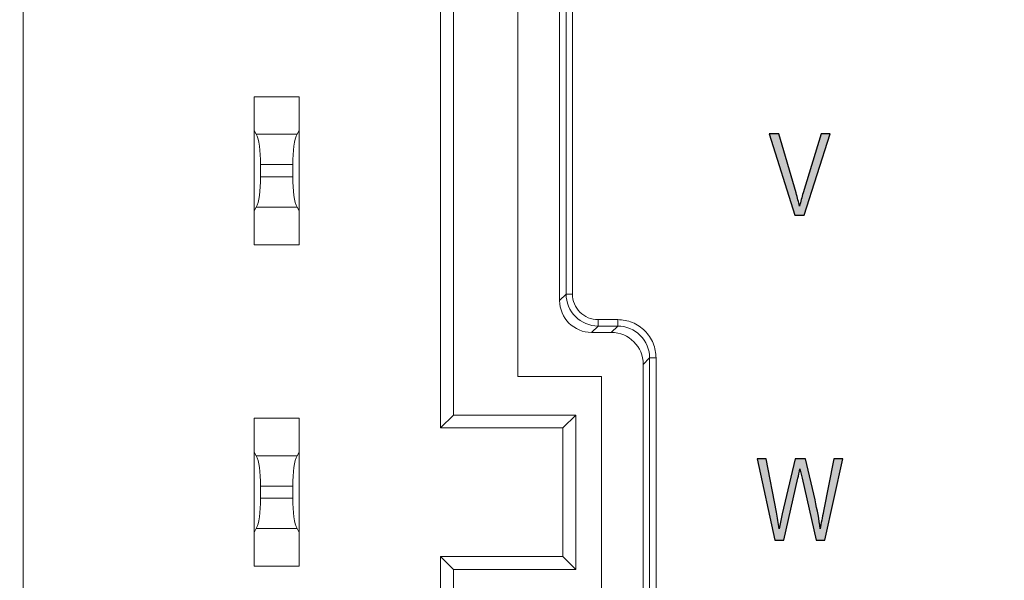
# Model space of a CAD drawing. Header units: millimetres. Extents: x -296 to 295, y -209 to 209.
# Tile 34 of 140: x -244 to -229, y 17 to 26. Entities that reach past the tile are written whole.
import ezdxf

# ---------------------------------------------------------------- set-up
doc = ezdxf.new("R2010")
doc.units = ezdxf.units.MM
doc.header["$MEASUREMENT"] = 0
doc.layers.add('layer 1', color=7, linetype='Continuous')

msp = doc.modelspace()

# ---------------------------------------------------------------- hatches: boundary and pattern name
at = {"layer": 'layer 1'}
h = msp.add_hatch(color=250, dxfattribs=at)
edge = h.paths.add_edge_path()
edge.add_spline(control_points=[(-231.945, 22.6058), (-231.945, 22.6058), (-232.3454, 23.8688), (-232.3454, 23.8688), (-232.3454, 23.8688), (-232.1973, 23.8688), (-232.1973, 23.8688), (-232.1973, 23.8688), (-231.9277, 22.9512), (-231.9277, 22.9512), (-231.9071, 22.8801), (-231.8892, 22.8113), (-231.8736, 22.7451), (-231.8574, 22.8142), (-231.8389, 22.8827), (-231.8183, 22.9512), (-231.8183, 22.9512), (-231.5376, 23.8688), (-231.5376, 23.8688), (-231.5376, 23.8688), (-231.3979, 23.8688), (-231.3979, 23.8688), (-231.3979, 23.8688), (-231.8033, 22.6058), (-231.8033, 22.6058), (-231.8033, 22.6058), (-231.945, 22.6058), (-231.945, 22.6058)], knot_values=[0, 0, 0, 0, 0.1111111, 0.1111111, 0.1111111, 0.2222222, 0.2222222, 0.2222222, 0.3333333, 0.3333333, 0.3333333, 0.4444444, 0.4444444, 0.4444444, 0.5555556, 0.5555556, 0.5555556, 0.6666667, 0.6666667, 0.6666667, 0.7777778, 0.7777778, 0.7777778, 0.8888889, 0.8888889, 0.8888889, 1, 1, 1, 1], degree=3, periodic=1)
h = msp.add_hatch(color=250, dxfattribs=at)
edge = h.paths.add_edge_path()
edge.add_spline(control_points=[(-231.945, 22.6058), (-231.945, 22.6058), (-232.3454, 23.8688), (-232.3454, 23.8688), (-232.3454, 23.8688), (-232.1973, 23.8688), (-232.1973, 23.8688), (-232.1973, 23.8688), (-231.9277, 22.9512), (-231.9277, 22.9512), (-231.9071, 22.8801), (-231.8892, 22.8113), (-231.8736, 22.7451), (-231.8574, 22.8142), (-231.8389, 22.8827), (-231.8183, 22.9512), (-231.8183, 22.9512), (-231.5376, 23.8688), (-231.5376, 23.8688), (-231.5376, 23.8688), (-231.3979, 23.8688), (-231.3979, 23.8688), (-231.3979, 23.8688), (-231.8033, 22.6058), (-231.8033, 22.6058), (-231.8033, 22.6058), (-231.945, 22.6058), (-231.945, 22.6058)], knot_values=[0, 0, 0, 0, 0.1111111, 0.1111111, 0.1111111, 0.2222222, 0.2222222, 0.2222222, 0.3333333, 0.3333333, 0.3333333, 0.4444444, 0.4444444, 0.4444444, 0.5555556, 0.5555556, 0.5555556, 0.6666667, 0.6666667, 0.6666667, 0.7777778, 0.7777778, 0.7777778, 0.8888889, 0.8888889, 0.8888889, 1, 1, 1, 1], degree=3, periodic=1)
h = msp.add_hatch(color=250, dxfattribs=at)
edge = h.paths.add_edge_path()
edge.add_spline(control_points=[(-231.945, 22.6058), (-231.945, 22.6058), (-232.3454, 23.8688), (-232.3454, 23.8688), (-232.3454, 23.8688), (-232.1973, 23.8688), (-232.1973, 23.8688), (-232.1973, 23.8688), (-231.9277, 22.9512), (-231.9277, 22.9512), (-231.9071, 22.8801), (-231.8892, 22.8113), (-231.8736, 22.7451), (-231.8574, 22.8142), (-231.8389, 22.8827), (-231.8183, 22.9512), (-231.8183, 22.9512), (-231.5376, 23.8688), (-231.5376, 23.8688), (-231.5376, 23.8688), (-231.3979, 23.8688), (-231.3979, 23.8688), (-231.3979, 23.8688), (-231.8033, 22.6058), (-231.8033, 22.6058), (-231.8033, 22.6058), (-231.945, 22.6058), (-231.945, 22.6058)], knot_values=[0, 0, 0, 0, 0.1111111, 0.1111111, 0.1111111, 0.2222222, 0.2222222, 0.2222222, 0.3333333, 0.3333333, 0.3333333, 0.4444444, 0.4444444, 0.4444444, 0.5555556, 0.5555556, 0.5555556, 0.6666667, 0.6666667, 0.6666667, 0.7777778, 0.7777778, 0.7777778, 0.8888889, 0.8888889, 0.8888889, 1, 1, 1, 1], degree=3, periodic=1)
h = msp.add_hatch(color=250, dxfattribs=at)
edge = h.paths.add_edge_path()
edge.add_spline(control_points=[(-231.945, 22.6058), (-231.945, 22.6058), (-232.3454, 23.8688), (-232.3454, 23.8688), (-232.3454, 23.8688), (-232.1973, 23.8688), (-232.1973, 23.8688), (-232.1973, 23.8688), (-231.9277, 22.9512), (-231.9277, 22.9512), (-231.9071, 22.8801), (-231.8892, 22.8113), (-231.8736, 22.7451), (-231.8574, 22.8142), (-231.8389, 22.8827), (-231.8183, 22.9512), (-231.8183, 22.9512), (-231.5376, 23.8688), (-231.5376, 23.8688), (-231.5376, 23.8688), (-231.3979, 23.8688), (-231.3979, 23.8688), (-231.3979, 23.8688), (-231.8033, 22.6058), (-231.8033, 22.6058), (-231.8033, 22.6058), (-231.945, 22.6058), (-231.945, 22.6058)], knot_values=[0, 0, 0, 0, 0.1111111, 0.1111111, 0.1111111, 0.2222222, 0.2222222, 0.2222222, 0.3333333, 0.3333333, 0.3333333, 0.4444444, 0.4444444, 0.4444444, 0.5555556, 0.5555556, 0.5555556, 0.6666667, 0.6666667, 0.6666667, 0.7777778, 0.7777778, 0.7777778, 0.8888889, 0.8888889, 0.8888889, 1, 1, 1, 1], degree=3, periodic=1)
h = msp.add_hatch(color=250, dxfattribs=at)
edge = h.paths.add_edge_path()
edge.add_spline(control_points=[(-232.2584, 17.552), (-232.2584, 17.552), (-232.5318, 18.815), (-232.5318, 18.815), (-232.5318, 18.815), (-232.3919, 18.815), (-232.3919, 18.815), (-232.3919, 18.815), (-232.2346, 17.9871), (-232.2346, 17.9871), (-232.2181, 17.9021), (-232.2034, 17.816), (-232.1908, 17.7287), (-232.1908, 17.7287), (-232.1437, 17.9621), (-232.1437, 17.9621), (-232.1437, 17.9621), (-231.9438, 18.815), (-231.9438, 18.815), (-231.9438, 18.815), (-231.7816, 18.815), (-231.7816, 18.815), (-231.7816, 18.815), (-231.6334, 18.1758), (-231.6334, 18.1758), (-231.5972, 18.02), (-231.5702, 17.871), (-231.5523, 17.7287), (-231.539, 17.8107), (-231.522, 17.9024), (-231.5014, 18.0036), (-231.5014, 18.0036), (-231.3382, 18.815), (-231.3382, 18.815), (-231.3382, 18.815), (-231.1983, 18.815), (-231.1983, 18.815), (-231.1983, 18.815), (-231.4829, 17.552), (-231.4829, 17.552), (-231.4829, 17.552), (-231.6169, 17.552), (-231.6169, 17.552), (-231.6169, 17.552), (-231.8354, 18.5142), (-231.8354, 18.5142), (-231.8354, 18.5142), (-231.868, 18.6624), (-231.868, 18.6624), (-231.878, 18.6074), (-231.888, 18.558), (-231.8986, 18.5142), (-231.8986, 18.5142), (-232.1202, 17.552), (-232.1202, 17.552), (-232.1202, 17.552), (-232.2584, 17.552), (-232.2584, 17.552)], knot_values=[0, 0, 0, 0, 0.0526316, 0.0526316, 0.0526316, 0.1052632, 0.1052632, 0.1052632, 0.1578947, 0.1578947, 0.1578947, 0.2105263, 0.2105263, 0.2105263, 0.2631579, 0.2631579, 0.2631579, 0.3157895, 0.3157895, 0.3157895, 0.3684211, 0.3684211, 0.3684211, 0.4210526, 0.4210526, 0.4210526, 0.4736842, 0.4736842, 0.4736842, 0.5263158, 0.5263158, 0.5263158, 0.5789474, 0.5789474, 0.5789474, 0.6315789, 0.6315789, 0.6315789, 0.6842105, 0.6842105, 0.6842105, 0.7368421, 0.7368421, 0.7368421, 0.7894737, 0.7894737, 0.7894737, 0.8421053, 0.8421053, 0.8421053, 0.8947368, 0.8947368, 0.8947368, 0.9473684, 0.9473684, 0.9473684, 1, 1, 1, 1], degree=3, periodic=1)
h = msp.add_hatch(color=250, dxfattribs=at)
edge = h.paths.add_edge_path()
edge.add_spline(control_points=[(-232.2584, 17.552), (-232.2584, 17.552), (-232.5318, 18.815), (-232.5318, 18.815), (-232.5318, 18.815), (-232.3919, 18.815), (-232.3919, 18.815), (-232.3919, 18.815), (-232.2346, 17.9871), (-232.2346, 17.9871), (-232.2181, 17.9021), (-232.2034, 17.816), (-232.1908, 17.7287), (-232.1908, 17.7287), (-232.1437, 17.9621), (-232.1437, 17.9621), (-232.1437, 17.9621), (-231.9438, 18.815), (-231.9438, 18.815), (-231.9438, 18.815), (-231.7816, 18.815), (-231.7816, 18.815), (-231.7816, 18.815), (-231.6334, 18.1758), (-231.6334, 18.1758), (-231.5972, 18.02), (-231.5702, 17.871), (-231.5523, 17.7287), (-231.539, 17.8107), (-231.522, 17.9024), (-231.5014, 18.0036), (-231.5014, 18.0036), (-231.3382, 18.815), (-231.3382, 18.815), (-231.3382, 18.815), (-231.1983, 18.815), (-231.1983, 18.815), (-231.1983, 18.815), (-231.4829, 17.552), (-231.4829, 17.552), (-231.4829, 17.552), (-231.6169, 17.552), (-231.6169, 17.552), (-231.6169, 17.552), (-231.8354, 18.5142), (-231.8354, 18.5142), (-231.8354, 18.5142), (-231.868, 18.6624), (-231.868, 18.6624), (-231.878, 18.6074), (-231.888, 18.558), (-231.8986, 18.5142), (-231.8986, 18.5142), (-232.1202, 17.552), (-232.1202, 17.552), (-232.1202, 17.552), (-232.2584, 17.552), (-232.2584, 17.552)], knot_values=[0, 0, 0, 0, 0.0526316, 0.0526316, 0.0526316, 0.1052632, 0.1052632, 0.1052632, 0.1578947, 0.1578947, 0.1578947, 0.2105263, 0.2105263, 0.2105263, 0.2631579, 0.2631579, 0.2631579, 0.3157895, 0.3157895, 0.3157895, 0.3684211, 0.3684211, 0.3684211, 0.4210526, 0.4210526, 0.4210526, 0.4736842, 0.4736842, 0.4736842, 0.5263158, 0.5263158, 0.5263158, 0.5789474, 0.5789474, 0.5789474, 0.6315789, 0.6315789, 0.6315789, 0.6842105, 0.6842105, 0.6842105, 0.7368421, 0.7368421, 0.7368421, 0.7894737, 0.7894737, 0.7894737, 0.8421053, 0.8421053, 0.8421053, 0.8947368, 0.8947368, 0.8947368, 0.9473684, 0.9473684, 0.9473684, 1, 1, 1, 1], degree=3, periodic=1)
h = msp.add_hatch(color=250, dxfattribs=at)
edge = h.paths.add_edge_path()
edge.add_spline(control_points=[(-232.2584, 17.552), (-232.2584, 17.552), (-232.5318, 18.815), (-232.5318, 18.815), (-232.5318, 18.815), (-232.3919, 18.815), (-232.3919, 18.815), (-232.3919, 18.815), (-232.2346, 17.9871), (-232.2346, 17.9871), (-232.2181, 17.9021), (-232.2034, 17.816), (-232.1908, 17.7287), (-232.1908, 17.7287), (-232.1437, 17.9621), (-232.1437, 17.9621), (-232.1437, 17.9621), (-231.9438, 18.815), (-231.9438, 18.815), (-231.9438, 18.815), (-231.7816, 18.815), (-231.7816, 18.815), (-231.7816, 18.815), (-231.6334, 18.1758), (-231.6334, 18.1758), (-231.5972, 18.02), (-231.5702, 17.871), (-231.5523, 17.7287), (-231.539, 17.8107), (-231.522, 17.9024), (-231.5014, 18.0036), (-231.5014, 18.0036), (-231.3382, 18.815), (-231.3382, 18.815), (-231.3382, 18.815), (-231.1983, 18.815), (-231.1983, 18.815), (-231.1983, 18.815), (-231.4829, 17.552), (-231.4829, 17.552), (-231.4829, 17.552), (-231.6169, 17.552), (-231.6169, 17.552), (-231.6169, 17.552), (-231.8354, 18.5142), (-231.8354, 18.5142), (-231.8354, 18.5142), (-231.868, 18.6624), (-231.868, 18.6624), (-231.878, 18.6074), (-231.888, 18.558), (-231.8986, 18.5142), (-231.8986, 18.5142), (-232.1202, 17.552), (-232.1202, 17.552), (-232.1202, 17.552), (-232.2584, 17.552), (-232.2584, 17.552)], knot_values=[0, 0, 0, 0, 0.0526316, 0.0526316, 0.0526316, 0.1052632, 0.1052632, 0.1052632, 0.1578947, 0.1578947, 0.1578947, 0.2105263, 0.2105263, 0.2105263, 0.2631579, 0.2631579, 0.2631579, 0.3157895, 0.3157895, 0.3157895, 0.3684211, 0.3684211, 0.3684211, 0.4210526, 0.4210526, 0.4210526, 0.4736842, 0.4736842, 0.4736842, 0.5263158, 0.5263158, 0.5263158, 0.5789474, 0.5789474, 0.5789474, 0.6315789, 0.6315789, 0.6315789, 0.6842105, 0.6842105, 0.6842105, 0.7368421, 0.7368421, 0.7368421, 0.7894737, 0.7894737, 0.7894737, 0.8421053, 0.8421053, 0.8421053, 0.8947368, 0.8947368, 0.8947368, 0.9473684, 0.9473684, 0.9473684, 1, 1, 1, 1], degree=3, periodic=1)
h = msp.add_hatch(color=250, dxfattribs=at)
edge = h.paths.add_edge_path()
edge.add_spline(control_points=[(-232.2584, 17.552), (-232.2584, 17.552), (-232.5318, 18.815), (-232.5318, 18.815), (-232.5318, 18.815), (-232.3919, 18.815), (-232.3919, 18.815), (-232.3919, 18.815), (-232.2346, 17.9871), (-232.2346, 17.9871), (-232.2181, 17.9021), (-232.2034, 17.816), (-232.1908, 17.7287), (-232.1908, 17.7287), (-232.1437, 17.9621), (-232.1437, 17.9621), (-232.1437, 17.9621), (-231.9438, 18.815), (-231.9438, 18.815), (-231.9438, 18.815), (-231.7816, 18.815), (-231.7816, 18.815), (-231.7816, 18.815), (-231.6334, 18.1758), (-231.6334, 18.1758), (-231.5972, 18.02), (-231.5702, 17.871), (-231.5523, 17.7287), (-231.539, 17.8107), (-231.522, 17.9024), (-231.5014, 18.0036), (-231.5014, 18.0036), (-231.3382, 18.815), (-231.3382, 18.815), (-231.3382, 18.815), (-231.1983, 18.815), (-231.1983, 18.815), (-231.1983, 18.815), (-231.4829, 17.552), (-231.4829, 17.552), (-231.4829, 17.552), (-231.6169, 17.552), (-231.6169, 17.552), (-231.6169, 17.552), (-231.8354, 18.5142), (-231.8354, 18.5142), (-231.8354, 18.5142), (-231.868, 18.6624), (-231.868, 18.6624), (-231.878, 18.6074), (-231.888, 18.558), (-231.8986, 18.5142), (-231.8986, 18.5142), (-232.1202, 17.552), (-232.1202, 17.552), (-232.1202, 17.552), (-232.2584, 17.552), (-232.2584, 17.552)], knot_values=[0, 0, 0, 0, 0.0526316, 0.0526316, 0.0526316, 0.1052632, 0.1052632, 0.1052632, 0.1578947, 0.1578947, 0.1578947, 0.2105263, 0.2105263, 0.2105263, 0.2631579, 0.2631579, 0.2631579, 0.3157895, 0.3157895, 0.3157895, 0.3684211, 0.3684211, 0.3684211, 0.4210526, 0.4210526, 0.4210526, 0.4736842, 0.4736842, 0.4736842, 0.5263158, 0.5263158, 0.5263158, 0.5789474, 0.5789474, 0.5789474, 0.6315789, 0.6315789, 0.6315789, 0.6842105, 0.6842105, 0.6842105, 0.7368421, 0.7368421, 0.7368421, 0.7894737, 0.7894737, 0.7894737, 0.8421053, 0.8421053, 0.8421053, 0.8947368, 0.8947368, 0.8947368, 0.9473684, 0.9473684, 0.9473684, 1, 1, 1, 1], degree=3, periodic=1)

# ---------------------------------------------------------------- linework, layer by layer
at = {"layer": 'layer 1', "color": 1, "lineweight": 0}
msp.add_open_spline([(295.3283, 209.2747), (295.3283, 209.2747), (295.3283, -208.9236), (295.3283, -208.9236), (295.3283, -208.9236), (-296.1944, -208.9236), (-296.1944, -208.9236), (-296.1944, -208.9236), (-296.1944, 209.2747), (-296.1944, 209.2747), (-296.1944, 209.2747), (295.3283, 209.2747), (295.3283, 209.2747)], degree=3, knots=[0, 0, 0, 0, 0.25, 0.25, 0.25, 0.5, 0.5, 0.5, 0.75, 0.75, 0.75, 1, 1, 1, 1], dxfattribs=at)
at = {"layer": 'layer 1', "color": 5, "lineweight": 0}
msp.add_open_spline([(-281.2487, 194.7284), (-281.2487, 194.7284), (-281.2487, -197.0649), (-281.2487, -197.0649), (-281.2487, -197.0649), (283.3586, -197.0649), (283.3586, -197.0649)], degree=3, knots=[0, 0, 0, 0, 0.5, 0.5, 0.5, 1, 1, 1, 1], dxfattribs=at)
at = {"layer": 'layer 1', "lineweight": 9}
for points in [[(-237.4543, 47.2964), (-237.4543, 47.2964), (-237.4543, 19.2964), (-237.4543, 19.2964)], [(-237.2543, 47.0964), (-237.2543, 47.0964), (-237.2543, 19.4964), (-237.2543, 19.4964)], [(-236.2543, 20.0964), (-236.2543, 20.0964), (-236.2543, 46.4964), (-236.2543, 46.4964)], [(-235.6043, 45.3443), (-235.6043, 45.3443), (-235.6043, 21.2784), (-235.6043, 21.2784)], [(-235.5044, 45.2444), (-235.5044, 45.2444), (-235.5044, 21.3783), (-235.5044, 21.3783)], [(-235.405, 21.3783), (-235.405, 21.3783), (-235.405, 45.2444), (-235.405, 45.2444)], [(-243.9443, 26.0464), (-243.9443, 26.0464), (-243.9443, 12.9535), (-243.9443, 12.9535)], [(-240.3543, 24.4464), (-240.3543, 24.4464), (-239.6543, 24.4464), (-239.6543, 24.4464)], [(-240.3543, 24.4464), (-240.3543, 24.4464), (-240.3543, 22.1464), (-240.3543, 22.1464)], [(-239.6543, 22.1464), (-239.6543, 22.1464), (-239.6543, 24.4464), (-239.6543, 24.4464)], [(-240.3212, 23.8635), (-240.3212, 23.8635), (-240.3543, 23.9214), (-240.3543, 23.9214)], [(-239.6873, 23.8635), (-239.6873, 23.8635), (-239.6543, 23.9214), (-239.6543, 23.9214)], [(-240.3212, 23.8635), (-240.3212, 23.8635), (-239.6873, 23.8635), (-239.6873, 23.8635)], [(-240.2543, 23.3916), (-240.2543, 23.6041), (-240.2811, 23.7933), (-240.3212, 23.8635)], [(-239.6873, 23.8635), (-239.7274, 23.7933), (-239.7543, 23.6041), (-239.7543, 23.3916)], [(-239.7543, 23.3916), (-239.7543, 23.3916), (-240.2543, 23.3916), (-240.2543, 23.3916)], [(-240.2543, 23.2011), (-240.2543, 23.2011), (-240.2543, 23.3916), (-240.2543, 23.3916)], [(-239.7543, 23.2011), (-239.7543, 23.2011), (-239.7543, 23.3916), (-239.7543, 23.3916)], [(-240.3212, 22.7292), (-240.2811, 22.7994), (-240.2543, 22.9886), (-240.2543, 23.2011)], [(-240.2543, 23.2011), (-240.2543, 23.2011), (-239.7543, 23.2011), (-239.7543, 23.2011)], [(-239.7543, 23.2011), (-239.7543, 22.9886), (-239.7274, 22.7994), (-239.6873, 22.7292)], [(-240.3212, 22.7292), (-240.3212, 22.7292), (-240.3543, 22.6714), (-240.3543, 22.6714)], [(-239.6873, 22.7292), (-239.6873, 22.7292), (-240.3212, 22.7292), (-240.3212, 22.7292)], [(-239.6873, 22.7292), (-239.6873, 22.7292), (-239.6543, 22.6714), (-239.6543, 22.6714)], [(-240.3543, 22.1464), (-240.3543, 22.1464), (-239.6543, 22.1464), (-239.6543, 22.1464)], [(-235.6043, 21.2784), (-235.6043, 21.2784), (-235.5044, 21.3783), (-235.5044, 21.3783)], [(-235.405, 21.3783), (-235.405, 21.3783), (-235.5044, 21.3783), (-235.5044, 21.3783)], [(-235.6043, 21.2784), (-235.6043, 21.0037), (-235.382, 20.7814), (-235.1072, 20.7814)], [(-234.7015, 20.9806), (-234.7015, 20.9806), (-235.0073, 20.9806), (-235.0073, 20.9806)], [(-235.0073, 20.8812), (-235.0073, 20.8812), (-235.0073, 20.9806), (-235.0073, 20.9806)], [(-234.7015, 20.9806), (-234.7015, 20.9806), (-234.7015, 20.8812), (-234.7015, 20.8812)], [(-235.0073, 20.8812), (-235.0073, 20.8812), (-235.1072, 20.7814), (-235.1072, 20.7814)], [(-235.0073, 20.8812), (-235.0073, 20.8812), (-234.7015, 20.8812), (-234.7015, 20.8812)], [(-234.8014, 20.7814), (-234.8014, 20.7814), (-234.7015, 20.8812), (-234.7015, 20.8812)], [(-235.1072, 20.7814), (-235.1072, 20.7814), (-234.8014, 20.7814), (-234.8014, 20.7814)], [(-234.3043, 20.2843), (-234.3043, 20.559), (-234.5266, 20.7814), (-234.8014, 20.7814)], [(-234.2044, 20.3841), (-234.2044, 20.3841), (-234.3043, 20.2843), (-234.3043, 20.2843)], [(-234.2044, 20.3841), (-234.2044, 20.3841), (-234.105, 20.3841), (-234.105, 20.3841)], [(-234.2044, 20.3841), (-234.2044, 20.3841), (-234.2044, 16.2286), (-234.2044, 16.2286)], [(-234.105, 16.2286), (-234.105, 16.2286), (-234.105, 20.3841), (-234.105, 20.3841)], [(-234.3043, 20.2843), (-234.3043, 20.2843), (-234.3043, 16.3284), (-234.3043, 16.3284)], [(-234.9543, 20.0964), (-234.9543, 20.0964), (-236.2543, 20.0964), (-236.2543, 20.0964)], [(-234.9543, 16.4964), (-234.9543, 16.4964), (-234.9543, 20.0964), (-234.9543, 20.0964)], [(-240.3543, 19.4464), (-240.3543, 19.4464), (-239.6543, 19.4464), (-239.6543, 19.4464)], [(-240.3543, 19.4464), (-240.3543, 19.4464), (-240.3543, 17.1464), (-240.3543, 17.1464)], [(-239.6543, 17.1464), (-239.6543, 17.1464), (-239.6543, 19.4464), (-239.6543, 19.4464)], [(-237.4543, 19.2964), (-237.4543, 19.2964), (-237.2543, 19.4964), (-237.2543, 19.4964)], [(-237.2543, 19.4964), (-237.2543, 19.4964), (-235.3543, 19.4964), (-235.3543, 19.4964)], [(-235.5543, 19.2964), (-235.5543, 19.2964), (-235.3543, 19.4964), (-235.3543, 19.4964)], [(-235.3543, 19.4964), (-235.3543, 19.4964), (-235.3543, 17.0964), (-235.3543, 17.0964)], [(-237.4543, 19.2964), (-237.4543, 19.2964), (-235.5543, 19.2964), (-235.5543, 19.2964)], [(-235.5543, 19.2964), (-235.5543, 19.2964), (-235.5543, 17.2964), (-235.5543, 17.2964)], [(-240.3212, 18.8635), (-240.3212, 18.8635), (-240.3543, 18.9214), (-240.3543, 18.9214)], [(-240.3212, 18.8635), (-240.3212, 18.8635), (-239.6873, 18.8635), (-239.6873, 18.8635)], [(-240.2543, 18.3916), (-240.2543, 18.6041), (-240.2811, 18.7933), (-240.3212, 18.8635)], [(-239.6873, 18.8635), (-239.7274, 18.7933), (-239.7543, 18.6041), (-239.7543, 18.3916)], [(-239.6873, 18.8635), (-239.6873, 18.8635), (-239.6543, 18.9214), (-239.6543, 18.9214)], [(-239.7543, 18.3916), (-239.7543, 18.3916), (-240.2543, 18.3916), (-240.2543, 18.3916)], [(-240.2543, 18.2011), (-240.2543, 18.2011), (-240.2543, 18.3916), (-240.2543, 18.3916)], [(-239.7543, 18.2011), (-239.7543, 18.2011), (-239.7543, 18.3916), (-239.7543, 18.3916)], [(-240.3212, 17.7292), (-240.2811, 17.7994), (-240.2543, 17.9886), (-240.2543, 18.2011)], [(-240.2543, 18.2011), (-240.2543, 18.2011), (-239.7543, 18.2011), (-239.7543, 18.2011)], [(-239.7543, 18.2011), (-239.7543, 17.9886), (-239.7274, 17.7994), (-239.6873, 17.7292)], [(-240.3212, 17.7292), (-240.3212, 17.7292), (-240.3543, 17.6714), (-240.3543, 17.6714)], [(-239.6873, 17.7292), (-239.6873, 17.7292), (-240.3212, 17.7292), (-240.3212, 17.7292)], [(-239.6873, 17.7292), (-239.6873, 17.7292), (-239.6543, 17.6714), (-239.6543, 17.6714)], [(-235.5543, 17.2964), (-235.5543, 17.2964), (-237.4543, 17.2964), (-237.4543, 17.2964)], [(-237.2543, 17.0964), (-237.2543, 17.0964), (-237.4543, 17.2964), (-237.4543, 17.2964)], [(-237.4543, 17.2964), (-237.4543, 17.2964), (-237.4543, 10.4964), (-237.4543, 10.4964)], [(-235.5543, 17.2964), (-235.5543, 17.2964), (-235.3543, 17.0964), (-235.3543, 17.0964)], [(-240.3543, 17.1464), (-240.3543, 17.1464), (-239.6543, 17.1464), (-239.6543, 17.1464)], [(-235.3543, 17.0964), (-235.3543, 17.0964), (-237.2543, 17.0964), (-237.2543, 17.0964)], [(-237.2543, 17.0964), (-237.2543, 17.0964), (-237.2543, 10.2964), (-237.2543, 10.2964)]]:
    msp.add_open_spline(points, degree=3, dxfattribs=at)
at = {"layer": 'layer 1', "color": 250}
for points, knots in [([(-231.945, 22.6058), (-231.945, 22.6058), (-232.3454, 23.8688), (-232.3454, 23.8688), (-232.3454, 23.8688), (-232.1973, 23.8688), (-232.1973, 23.8688), (-232.1973, 23.8688), (-231.9277, 22.9512), (-231.9277, 22.9512), (-231.9071, 22.8801), (-231.8892, 22.8113), (-231.8736, 22.7451), (-231.8574, 22.8142), (-231.8389, 22.8827), (-231.8183, 22.9512), (-231.8183, 22.9512), (-231.5376, 23.8688), (-231.5376, 23.8688), (-231.5376, 23.8688), (-231.3979, 23.8688), (-231.3979, 23.8688), (-231.3979, 23.8688), (-231.8033, 22.6058), (-231.8033, 22.6058), (-231.8033, 22.6058), (-231.945, 22.6058), (-231.945, 22.6058)], [0, 0, 0, 0, 0.1111111, 0.1111111, 0.1111111, 0.2222222, 0.2222222, 0.2222222, 0.3333333, 0.3333333, 0.3333333, 0.4444444, 0.4444444, 0.4444444, 0.5555556, 0.5555556, 0.5555556, 0.6666667, 0.6666667, 0.6666667, 0.7777778, 0.7777778, 0.7777778, 0.8888889, 0.8888889, 0.8888889, 1, 1, 1, 1]), ([(-231.945, 22.6058), (-231.945, 22.6058), (-232.3454, 23.8688), (-232.3454, 23.8688), (-232.3454, 23.8688), (-232.1973, 23.8688), (-232.1973, 23.8688), (-232.1973, 23.8688), (-231.9277, 22.9512), (-231.9277, 22.9512), (-231.9071, 22.8801), (-231.8892, 22.8113), (-231.8736, 22.7451), (-231.8574, 22.8142), (-231.8389, 22.8827), (-231.8183, 22.9512), (-231.8183, 22.9512), (-231.5376, 23.8688), (-231.5376, 23.8688), (-231.5376, 23.8688), (-231.3979, 23.8688), (-231.3979, 23.8688), (-231.3979, 23.8688), (-231.8033, 22.6058), (-231.8033, 22.6058), (-231.8033, 22.6058), (-231.945, 22.6058), (-231.945, 22.6058)], [0, 0, 0, 0, 0.1111111, 0.1111111, 0.1111111, 0.2222222, 0.2222222, 0.2222222, 0.3333333, 0.3333333, 0.3333333, 0.4444444, 0.4444444, 0.4444444, 0.5555556, 0.5555556, 0.5555556, 0.6666667, 0.6666667, 0.6666667, 0.7777778, 0.7777778, 0.7777778, 0.8888889, 0.8888889, 0.8888889, 1, 1, 1, 1]), ([(-231.945, 22.6058), (-231.945, 22.6058), (-232.3454, 23.8688), (-232.3454, 23.8688), (-232.3454, 23.8688), (-232.1973, 23.8688), (-232.1973, 23.8688), (-232.1973, 23.8688), (-231.9277, 22.9512), (-231.9277, 22.9512), (-231.9071, 22.8801), (-231.8892, 22.8113), (-231.8736, 22.7451), (-231.8574, 22.8142), (-231.8389, 22.8827), (-231.8183, 22.9512), (-231.8183, 22.9512), (-231.5376, 23.8688), (-231.5376, 23.8688), (-231.5376, 23.8688), (-231.3979, 23.8688), (-231.3979, 23.8688), (-231.3979, 23.8688), (-231.8033, 22.6058), (-231.8033, 22.6058), (-231.8033, 22.6058), (-231.945, 22.6058), (-231.945, 22.6058)], [0, 0, 0, 0, 0.1111111, 0.1111111, 0.1111111, 0.2222222, 0.2222222, 0.2222222, 0.3333333, 0.3333333, 0.3333333, 0.4444444, 0.4444444, 0.4444444, 0.5555556, 0.5555556, 0.5555556, 0.6666667, 0.6666667, 0.6666667, 0.7777778, 0.7777778, 0.7777778, 0.8888889, 0.8888889, 0.8888889, 1, 1, 1, 1]), ([(-231.945, 22.6058), (-231.945, 22.6058), (-232.3454, 23.8688), (-232.3454, 23.8688), (-232.3454, 23.8688), (-232.1973, 23.8688), (-232.1973, 23.8688), (-232.1973, 23.8688), (-231.9277, 22.9512), (-231.9277, 22.9512), (-231.9071, 22.8801), (-231.8892, 22.8113), (-231.8736, 22.7451), (-231.8574, 22.8142), (-231.8389, 22.8827), (-231.8183, 22.9512), (-231.8183, 22.9512), (-231.5376, 23.8688), (-231.5376, 23.8688), (-231.5376, 23.8688), (-231.3979, 23.8688), (-231.3979, 23.8688), (-231.3979, 23.8688), (-231.8033, 22.6058), (-231.8033, 22.6058), (-231.8033, 22.6058), (-231.945, 22.6058), (-231.945, 22.6058)], [0, 0, 0, 0, 0.1111111, 0.1111111, 0.1111111, 0.2222222, 0.2222222, 0.2222222, 0.3333333, 0.3333333, 0.3333333, 0.4444444, 0.4444444, 0.4444444, 0.5555556, 0.5555556, 0.5555556, 0.6666667, 0.6666667, 0.6666667, 0.7777778, 0.7777778, 0.7777778, 0.8888889, 0.8888889, 0.8888889, 1, 1, 1, 1]), ([(-232.2584, 17.552), (-232.2584, 17.552), (-232.5318, 18.815), (-232.5318, 18.815), (-232.5318, 18.815), (-232.3919, 18.815), (-232.3919, 18.815), (-232.3919, 18.815), (-232.2346, 17.9871), (-232.2346, 17.9871), (-232.2181, 17.9021), (-232.2034, 17.816), (-232.1908, 17.7287), (-232.1908, 17.7287), (-232.1437, 17.9621), (-232.1437, 17.9621), (-232.1437, 17.9621), (-231.9438, 18.815), (-231.9438, 18.815), (-231.9438, 18.815), (-231.7816, 18.815), (-231.7816, 18.815), (-231.7816, 18.815), (-231.6334, 18.1758), (-231.6334, 18.1758), (-231.5972, 18.02), (-231.5702, 17.871), (-231.5523, 17.7287), (-231.539, 17.8107), (-231.522, 17.9024), (-231.5014, 18.0036), (-231.5014, 18.0036), (-231.3382, 18.815), (-231.3382, 18.815), (-231.3382, 18.815), (-231.1983, 18.815), (-231.1983, 18.815), (-231.1983, 18.815), (-231.4829, 17.552), (-231.4829, 17.552), (-231.4829, 17.552), (-231.6169, 17.552), (-231.6169, 17.552), (-231.6169, 17.552), (-231.8354, 18.5142), (-231.8354, 18.5142), (-231.8354, 18.5142), (-231.868, 18.6624), (-231.868, 18.6624), (-231.878, 18.6074), (-231.888, 18.558), (-231.8986, 18.5142), (-231.8986, 18.5142), (-232.1202, 17.552), (-232.1202, 17.552), (-232.1202, 17.552), (-232.2584, 17.552), (-232.2584, 17.552)], [0, 0, 0, 0, 0.0526316, 0.0526316, 0.0526316, 0.1052632, 0.1052632, 0.1052632, 0.1578947, 0.1578947, 0.1578947, 0.2105263, 0.2105263, 0.2105263, 0.2631579, 0.2631579, 0.2631579, 0.3157895, 0.3157895, 0.3157895, 0.3684211, 0.3684211, 0.3684211, 0.4210526, 0.4210526, 0.4210526, 0.4736842, 0.4736842, 0.4736842, 0.5263158, 0.5263158, 0.5263158, 0.5789474, 0.5789474, 0.5789474, 0.6315789, 0.6315789, 0.6315789, 0.6842105, 0.6842105, 0.6842105, 0.7368421, 0.7368421, 0.7368421, 0.7894737, 0.7894737, 0.7894737, 0.8421053, 0.8421053, 0.8421053, 0.8947368, 0.8947368, 0.8947368, 0.9473684, 0.9473684, 0.9473684, 1, 1, 1, 1]), ([(-232.2584, 17.552), (-232.2584, 17.552), (-232.5318, 18.815), (-232.5318, 18.815), (-232.5318, 18.815), (-232.3919, 18.815), (-232.3919, 18.815), (-232.3919, 18.815), (-232.2346, 17.9871), (-232.2346, 17.9871), (-232.2181, 17.9021), (-232.2034, 17.816), (-232.1908, 17.7287), (-232.1908, 17.7287), (-232.1437, 17.9621), (-232.1437, 17.9621), (-232.1437, 17.9621), (-231.9438, 18.815), (-231.9438, 18.815), (-231.9438, 18.815), (-231.7816, 18.815), (-231.7816, 18.815), (-231.7816, 18.815), (-231.6334, 18.1758), (-231.6334, 18.1758), (-231.5972, 18.02), (-231.5702, 17.871), (-231.5523, 17.7287), (-231.539, 17.8107), (-231.522, 17.9024), (-231.5014, 18.0036), (-231.5014, 18.0036), (-231.3382, 18.815), (-231.3382, 18.815), (-231.3382, 18.815), (-231.1983, 18.815), (-231.1983, 18.815), (-231.1983, 18.815), (-231.4829, 17.552), (-231.4829, 17.552), (-231.4829, 17.552), (-231.6169, 17.552), (-231.6169, 17.552), (-231.6169, 17.552), (-231.8354, 18.5142), (-231.8354, 18.5142), (-231.8354, 18.5142), (-231.868, 18.6624), (-231.868, 18.6624), (-231.878, 18.6074), (-231.888, 18.558), (-231.8986, 18.5142), (-231.8986, 18.5142), (-232.1202, 17.552), (-232.1202, 17.552), (-232.1202, 17.552), (-232.2584, 17.552), (-232.2584, 17.552)], [0, 0, 0, 0, 0.0526316, 0.0526316, 0.0526316, 0.1052632, 0.1052632, 0.1052632, 0.1578947, 0.1578947, 0.1578947, 0.2105263, 0.2105263, 0.2105263, 0.2631579, 0.2631579, 0.2631579, 0.3157895, 0.3157895, 0.3157895, 0.3684211, 0.3684211, 0.3684211, 0.4210526, 0.4210526, 0.4210526, 0.4736842, 0.4736842, 0.4736842, 0.5263158, 0.5263158, 0.5263158, 0.5789474, 0.5789474, 0.5789474, 0.6315789, 0.6315789, 0.6315789, 0.6842105, 0.6842105, 0.6842105, 0.7368421, 0.7368421, 0.7368421, 0.7894737, 0.7894737, 0.7894737, 0.8421053, 0.8421053, 0.8421053, 0.8947368, 0.8947368, 0.8947368, 0.9473684, 0.9473684, 0.9473684, 1, 1, 1, 1]), ([(-232.2584, 17.552), (-232.2584, 17.552), (-232.5318, 18.815), (-232.5318, 18.815), (-232.5318, 18.815), (-232.3919, 18.815), (-232.3919, 18.815), (-232.3919, 18.815), (-232.2346, 17.9871), (-232.2346, 17.9871), (-232.2181, 17.9021), (-232.2034, 17.816), (-232.1908, 17.7287), (-232.1908, 17.7287), (-232.1437, 17.9621), (-232.1437, 17.9621), (-232.1437, 17.9621), (-231.9438, 18.815), (-231.9438, 18.815), (-231.9438, 18.815), (-231.7816, 18.815), (-231.7816, 18.815), (-231.7816, 18.815), (-231.6334, 18.1758), (-231.6334, 18.1758), (-231.5972, 18.02), (-231.5702, 17.871), (-231.5523, 17.7287), (-231.539, 17.8107), (-231.522, 17.9024), (-231.5014, 18.0036), (-231.5014, 18.0036), (-231.3382, 18.815), (-231.3382, 18.815), (-231.3382, 18.815), (-231.1983, 18.815), (-231.1983, 18.815), (-231.1983, 18.815), (-231.4829, 17.552), (-231.4829, 17.552), (-231.4829, 17.552), (-231.6169, 17.552), (-231.6169, 17.552), (-231.6169, 17.552), (-231.8354, 18.5142), (-231.8354, 18.5142), (-231.8354, 18.5142), (-231.868, 18.6624), (-231.868, 18.6624), (-231.878, 18.6074), (-231.888, 18.558), (-231.8986, 18.5142), (-231.8986, 18.5142), (-232.1202, 17.552), (-232.1202, 17.552), (-232.1202, 17.552), (-232.2584, 17.552), (-232.2584, 17.552)], [0, 0, 0, 0, 0.0526316, 0.0526316, 0.0526316, 0.1052632, 0.1052632, 0.1052632, 0.1578947, 0.1578947, 0.1578947, 0.2105263, 0.2105263, 0.2105263, 0.2631579, 0.2631579, 0.2631579, 0.3157895, 0.3157895, 0.3157895, 0.3684211, 0.3684211, 0.3684211, 0.4210526, 0.4210526, 0.4210526, 0.4736842, 0.4736842, 0.4736842, 0.5263158, 0.5263158, 0.5263158, 0.5789474, 0.5789474, 0.5789474, 0.6315789, 0.6315789, 0.6315789, 0.6842105, 0.6842105, 0.6842105, 0.7368421, 0.7368421, 0.7368421, 0.7894737, 0.7894737, 0.7894737, 0.8421053, 0.8421053, 0.8421053, 0.8947368, 0.8947368, 0.8947368, 0.9473684, 0.9473684, 0.9473684, 1, 1, 1, 1]), ([(-232.2584, 17.552), (-232.2584, 17.552), (-232.5318, 18.815), (-232.5318, 18.815), (-232.5318, 18.815), (-232.3919, 18.815), (-232.3919, 18.815), (-232.3919, 18.815), (-232.2346, 17.9871), (-232.2346, 17.9871), (-232.2181, 17.9021), (-232.2034, 17.816), (-232.1908, 17.7287), (-232.1908, 17.7287), (-232.1437, 17.9621), (-232.1437, 17.9621), (-232.1437, 17.9621), (-231.9438, 18.815), (-231.9438, 18.815), (-231.9438, 18.815), (-231.7816, 18.815), (-231.7816, 18.815), (-231.7816, 18.815), (-231.6334, 18.1758), (-231.6334, 18.1758), (-231.5972, 18.02), (-231.5702, 17.871), (-231.5523, 17.7287), (-231.539, 17.8107), (-231.522, 17.9024), (-231.5014, 18.0036), (-231.5014, 18.0036), (-231.3382, 18.815), (-231.3382, 18.815), (-231.3382, 18.815), (-231.1983, 18.815), (-231.1983, 18.815), (-231.1983, 18.815), (-231.4829, 17.552), (-231.4829, 17.552), (-231.4829, 17.552), (-231.6169, 17.552), (-231.6169, 17.552), (-231.6169, 17.552), (-231.8354, 18.5142), (-231.8354, 18.5142), (-231.8354, 18.5142), (-231.868, 18.6624), (-231.868, 18.6624), (-231.878, 18.6074), (-231.888, 18.558), (-231.8986, 18.5142), (-231.8986, 18.5142), (-232.1202, 17.552), (-232.1202, 17.552), (-232.1202, 17.552), (-232.2584, 17.552), (-232.2584, 17.552)], [0, 0, 0, 0, 0.0526316, 0.0526316, 0.0526316, 0.1052632, 0.1052632, 0.1052632, 0.1578947, 0.1578947, 0.1578947, 0.2105263, 0.2105263, 0.2105263, 0.2631579, 0.2631579, 0.2631579, 0.3157895, 0.3157895, 0.3157895, 0.3684211, 0.3684211, 0.3684211, 0.4210526, 0.4210526, 0.4210526, 0.4736842, 0.4736842, 0.4736842, 0.5263158, 0.5263158, 0.5263158, 0.5789474, 0.5789474, 0.5789474, 0.6315789, 0.6315789, 0.6315789, 0.6842105, 0.6842105, 0.6842105, 0.7368421, 0.7368421, 0.7368421, 0.7894737, 0.7894737, 0.7894737, 0.8421053, 0.8421053, 0.8421053, 0.8947368, 0.8947368, 0.8947368, 0.9473684, 0.9473684, 0.9473684, 1, 1, 1, 1])]:
    msp.add_open_spline(points, degree=3, knots=knots, dxfattribs=at)
at = {"layer": 'layer 1', "lineweight": 9}
for points, knots in [([(-235.0073, 20.8812), (-235.1341, 20.8813), (-235.2662, 20.9343), (-235.3588, 21.0268), (-235.4513, 21.1194), (-235.5043, 21.2515), (-235.5044, 21.3783)], [0, 0, 0, 0, 0.5, 0.5, 0.5, 1, 1, 1, 1]), ([(-235.0073, 20.9806), (-235.0591, 20.9815), (-235.1114, 20.9912), (-235.1596, 21.0109), (-235.2077, 21.0306), (-235.2518, 21.0602), (-235.2886, 21.0971), (-235.3254, 21.1339), (-235.355, 21.1779), (-235.3748, 21.2261), (-235.3945, 21.2743), (-235.4044, 21.3266), (-235.405, 21.3783)], [0, 0, 0, 0, 0.25, 0.25, 0.25, 0.5, 0.5, 0.5, 0.75, 0.75, 0.75, 1, 1, 1, 1]), ([(-234.2796, 20.806), (-234.3347, 20.8607), (-234.4009, 20.9054), (-234.4732, 20.9354), (-234.5455, 20.9653), (-234.6239, 20.9803), (-234.7015, 20.9806)], [0, 0, 0, 0, 0.5, 0.5, 0.5, 1, 1, 1, 1]), ([(-234.2044, 20.3841), (-234.2043, 20.511), (-234.2572, 20.6433), (-234.3498, 20.7358), (-234.4424, 20.8284), (-234.5746, 20.8813), (-234.7015, 20.8812)], [0, 0, 0, 0, 0.5, 0.5, 0.5, 1, 1, 1, 1]), ([(-234.105, 20.3841), (-234.1053, 20.4617), (-234.1204, 20.5402), (-234.1503, 20.6125), (-234.1802, 20.6848), (-234.225, 20.7509), (-234.2796, 20.806)], [0, 0, 0, 0, 0.5, 0.5, 0.5, 1, 1, 1, 1])]:
    msp.add_open_spline(points, degree=3, knots=knots, dxfattribs=at)

doc.saveas('drawing.dxf')
